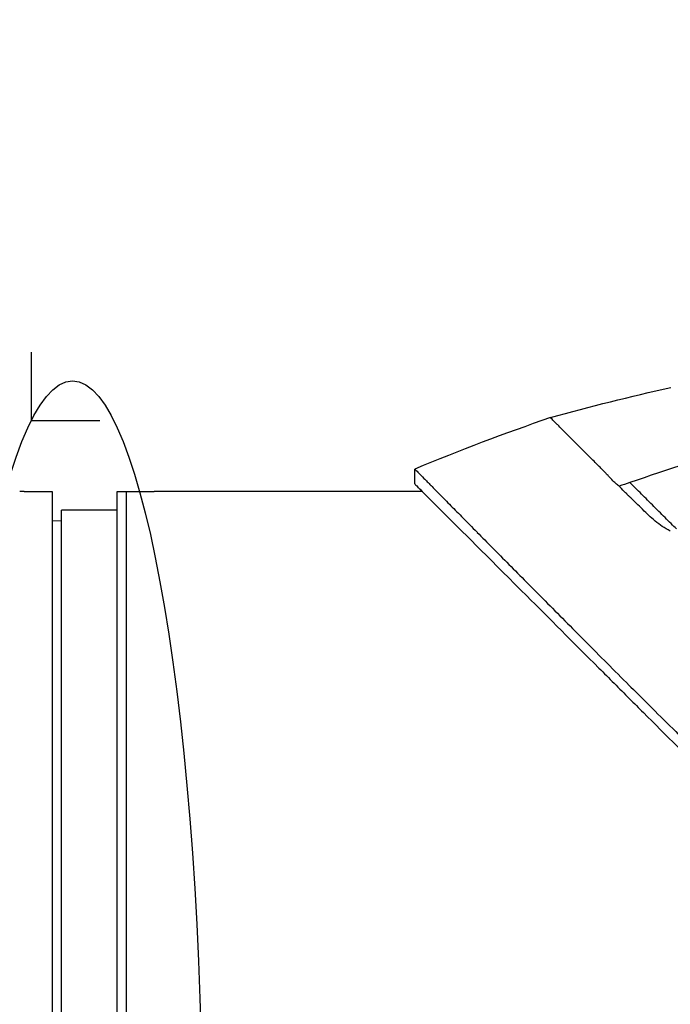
# Model space of a CAD drawing. Header units: millimetres. Extents: x 0 to 4378, y 0 to 2376.
# Tile 128 of 236: x 1583 to 1653, y 877 to 984. Entities that reach past the tile are written whole.
import ezdxf

# ---------------------------------------------------------------- set-up
doc = ezdxf.new("R2010")
doc.units = ezdxf.units.MM
doc.header["$LTSCALE"] = 0.2
doc.layers.add('13_After Rev.Num.', color=6, linetype='Continuous')
doc.styles.add('Rainbow-5.0 Style', font='malgunsl.ttf')
doc.dimstyles.new('Rainbow-5.0 Style', dxfattribs={"dimtxt": 4, "dimasz": 2.5, "dimexe": 1, "dimexo": 1, "dimgap": 1, "dimtad": 1, "dimdsep": 46, "dimtxsty": 'Rainbow-5.0 Style', "dimcen": 0, "dimclrd": 251, "dimclre": 251, "dimclrt": 7, "dimazin": 3, "dimtp": 0.1, "dimtm": 0.1, "dimtfac": 0.61, "dimtmove": 0, "dimatfit": 3, "dimfxl": 1, "dimlwd": -1, "dimlwe": -1, "dimarcsym": 1})

# ---------------------------------------------------------------- blocks, each defined once
blk = doc.blocks.new('A$C44151a85')
for p, q in [((-57.45, 273.84), (-57.45, 275.44)), ((-99.5, 273), (-96.5, 273)), ((-96.5, 273), (-96.5, 121)), ((-89.5, 121), (-89.5, 273)), ((-89.5, 273), (-88.5, 273)), ((-88.5, 121), (-88.5, 273)), ((-88.5, 273), (-85.5, 273)), ((-88.5, 121), (-88.5, 273)), ((-56.62, 273), (-85, 273)), ((-95.5, 123), (-95.5, 271)), ((-89.5, 271), (-95.5, 271)), ((-96.5, 269.87), (-95.5, 269.89))]:
    blk.add_line(p, q)
blk.add_arc((41.86, 35.13), 260.02, 109.01, 112.4533)
for centre, major_axis, start_param in [((116.54, -164.87), (438.85, 150.81), 1.542896), ((116.54, -164.85), (438.43, 151.98), 1.568118)]:
    blk.add_ellipse(centre, major_axis=major_axis, ratio=1, start_param=start_param, end_param=1.570796)
for points in [[(-42.84, 280.97), (-38.54, 282.17), (-34.21, 283.26), (-29.86, 284.22)], [(-42.84, 280.97), (-42.84, 280.97), (-42.84, 280.97), (-42.84, 280.97)], [(-56.62, 273), (-56.83, 273.21), (-57, 273.38), (-57.13, 273.51)]]:
    blk.add_open_spline(points, degree=3)
for points, knots in [([(-35.44, 273.58), (-35.56, 273.68), (-35.69, 273.79), (-35.81, 273.9), (-35.87, 273.96), (-35.93, 274.01), (-35.99, 274.07), (-36.13, 274.21), (-36.29, 274.37), (-36.48, 274.57), (-36.51, 274.61), (-36.59, 274.69), (-36.71, 274.82), (-36.8, 274.92), (-36.88, 275), (-36.93, 275.06), (-37.03, 275.16), (-37.18, 275.32), (-37.39, 275.52), (-37.65, 275.79), (-37.94, 276.08), (-38.25, 276.38), (-38.53, 276.66), (-38.79, 276.92), (-39.04, 277.17), (-39.17, 277.3), (-39.39, 277.52), (-39.69, 277.82), (-39.81, 277.94), (-39.95, 278.08), (-40.09, 278.22), (-40.6, 278.73), (-40.86, 278.99), (-40.98, 279.11), (-41.41, 279.54), (-41.76, 279.9), (-42.04, 280.18), (-42.08, 280.22), (-42.12, 280.26), (-42.16, 280.3), (-42.38, 280.52), (-42.55, 280.69), (-42.66, 280.8), (-42.78, 280.92), (-42.83, 280.97), (-42.84, 280.97)], [0, 0, 0, 0, 0.0239304, 0.0239304, 0.0239304, 0.0357143, 0.0357143, 0.0357143, 0.0714286, 0.0714286, 0.0714286, 0.0892857, 0.0892857, 0.0892857, 0.1071429, 0.1071429, 0.1071429, 0.1428571, 0.1428571, 0.1428571, 0.2142857, 0.2142857, 0.2142857, 0.2857143, 0.2857143, 0.2857143, 0.3613783, 0.3613783, 0.3613783, 0.3928571, 0.3928571, 0.3928571, 0.5, 0.5, 0.5, 0.6744467, 0.6744467, 0.6744467, 0.7, 0.7, 0.7, 0.85, 0.85, 0.85, 1, 1, 1, 1]), ([(-57.45, 275.44), (-57.45, 275.44), (-57.41, 275.4), (-57.34, 275.33), (-57.3, 275.29), (-57.26, 275.24), (-57.2, 275.19), (-57.15, 275.13), (-57.08, 275.06), (-57.01, 274.99), (-56.86, 274.84), (-56.68, 274.65), (-56.46, 274.43), (-56.35, 274.32), (-56.23, 274.2), (-56.1, 274.07), (-55.98, 273.95), (-55.84, 273.81), (-55.7, 273.67), (-55.7, 273.66), (-55.69, 273.66), (-55.69, 273.65), (-55.4, 273.36), (-55.08, 273.03), (-54.72, 272.67), (-54.54, 272.49), (-54.36, 272.3), (-54.16, 272.11), (-53.97, 271.91), (-53.77, 271.71), (-53.56, 271.49), (-53.14, 271.07), (-52.69, 270.62), (-52.22, 270.14), (-51.76, 269.67), (-51.27, 269.18), (-50.76, 268.66), (-50.74, 268.64), (-50.73, 268.63), (-50.71, 268.61), (-49.67, 267.56), (-48.53, 266.4), (-47.3, 265.17), (-46.69, 264.55), (-46.06, 263.91), (-45.41, 263.25), (-44.76, 262.6), (-44.08, 261.92), (-43.4, 261.23), (-42.7, 260.53), (-41.99, 259.82), (-41.27, 259.09), (-40.54, 258.36), (-39.8, 257.61), (-39.04, 256.85), (-38.29, 256.09), (-37.52, 255.31), (-36.73, 254.53), (-35.95, 253.74), (-35.15, 252.94), (-34.35, 252.13), (-34.29, 252.08), (-34.23, 252.02), (-34.18, 251.96), (-33.42, 251.21), (-32.65, 250.44), (-31.87, 249.67), (-31.04, 248.84), (-30.2, 248.01), (-29.34, 247.16), (-28.07, 245.89), (-26.76, 244.6), (-25.44, 243.28), (-25, 242.85), (-24.56, 242.41), (-24.12, 241.97), (-23.89, 241.75), (-23.67, 241.52), (-23.44, 241.3), (-22.77, 240.63), (-22.1, 239.96), (-21.42, 239.29), (-20.06, 237.95), (-18.69, 236.59), (-17.3, 235.21), (-15.92, 233.84), (-14.52, 232.45), (-13.1, 231.05), (-13.01, 230.96), (-12.93, 230.88), (-12.84, 230.79), (-9.15, 227.13), (-5.38, 223.4), (-1.57, 219.63), (-1.47, 219.53), (-1.38, 219.44), (-1.28, 219.35), (-0.32, 218.4), (0.64, 217.44), (1.61, 216.49), (2.58, 215.53), (3.55, 214.57), (4.53, 213.61), (6.48, 211.69), (8.42, 209.77), (10.36, 207.85), (10.45, 207.77), (10.53, 207.69), (10.61, 207.61), (12.57, 205.67), (14.52, 203.74), (16.47, 201.81), (17.45, 200.85), (18.42, 199.88), (19.39, 198.92), (20.36, 197.95), (21.33, 196.99), (22.3, 196.03), (22.36, 195.97), (22.42, 195.91), (22.48, 195.85), (24.4, 193.93), (26.32, 192.02), (28.22, 190.13), (29.16, 189.18), (30.11, 188.24), (31.05, 187.3), (31.99, 186.36), (32.93, 185.42), (33.86, 184.49), (33.9, 184.45), (33.95, 184.4), (34, 184.35), (35.88, 182.48), (37.74, 180.61), (39.57, 178.78), (41.4, 176.94), (43.21, 175.14), (44.98, 173.36), (45.87, 172.47), (46.75, 171.59), (47.62, 170.71), (48.49, 169.84), (49.35, 168.97), (50.21, 168.11), (51.06, 167.25), (51.9, 166.41), (52.73, 165.57), (53.57, 164.73), (54.39, 163.91), (55.2, 163.09), (55.21, 163.07), (55.23, 163.06), (55.25, 163.04), (56.06, 162.22), (56.86, 161.42), (57.64, 160.62), (58.43, 159.83), (59.2, 159.05), (59.96, 158.28), (60.72, 157.52), (61.47, 156.77), (62.19, 156.03), (63.65, 154.56), (65.04, 153.16), (66.35, 151.82), (66.68, 151.49), (67.01, 151.16), (67.33, 150.83), (67.65, 150.51), (67.96, 150.19), (68.27, 149.88), (69.51, 148.63), (70.66, 147.46), (71.71, 146.39), (71.72, 146.39), (71.72, 146.38), (71.72, 146.38), (72.25, 145.85), (72.75, 145.34), (73.22, 144.86), (73.7, 144.38), (74.14, 143.92), (74.56, 143.5), (74.98, 143.08), (75.36, 142.68), (75.72, 142.32), (76.07, 141.96), (76.39, 141.63), (76.68, 141.34), (76.97, 141.05), (77.22, 140.79), (77.44, 140.56), (77.55, 140.45), (77.65, 140.35), (77.75, 140.26), (77.84, 140.16), (77.92, 140.08), (78, 140), (78.14, 139.85), (78.25, 139.74), (78.33, 139.66), (78.4, 139.59), (78.44, 139.55), (78.44, 139.55)], [0, 0, 0, 0, 0.0041991, 0.0041991, 0.0041991, 0.0062987, 0.0062987, 0.0062987, 0.0083983, 0.0083983, 0.0083983, 0.0125974, 0.0125974, 0.0125974, 0.014697, 0.014697, 0.014697, 0.0167965, 0.0167965, 0.0167965, 0.0168599, 0.0168599, 0.0168599, 0.0210764, 0.0210764, 0.0210764, 0.0231847, 0.0231847, 0.0231847, 0.025293, 0.025293, 0.025293, 0.0295096, 0.0295096, 0.0295096, 0.0335924, 0.0335924, 0.0335924, 0.0337261, 0.0337261, 0.0337261, 0.0420526, 0.0420526, 0.0420526, 0.0462159, 0.0462159, 0.0462159, 0.0503791, 0.0503791, 0.0503791, 0.0545745, 0.0545745, 0.0545745, 0.0587698, 0.0587698, 0.0587698, 0.0629602, 0.0629602, 0.0629602, 0.0671505, 0.0671505, 0.0671505, 0.0674414, 0.0674414, 0.0674414, 0.0713694, 0.0713694, 0.0713694, 0.0755743, 0.0755743, 0.0755743, 0.0818817, 0.0818817, 0.0818817, 0.0839768, 0.0839768, 0.0839768, 0.0850355, 0.0850355, 0.0850355, 0.0881892, 0.0881892, 0.0881892, 0.0944966, 0.0944966, 0.0944966, 0.1008041, 0.1008041, 0.1008041, 0.1011921, 0.1011921, 0.1011921, 0.1176445, 0.1176445, 0.1176445, 0.1180502, 0.1180502, 0.1180502, 0.1221943, 0.1221943, 0.1221943, 0.1263384, 0.1263384, 0.1263384, 0.1346266, 0.1346266, 0.1346266, 0.1349824, 0.1349824, 0.1349824, 0.143338, 0.143338, 0.143338, 0.1475158, 0.1475158, 0.1475158, 0.1516936, 0.1516936, 0.1516936, 0.1519551, 0.1519551, 0.1519551, 0.160293, 0.160293, 0.160293, 0.164462, 0.164462, 0.164462, 0.168631, 0.168631, 0.168631, 0.1688379, 0.1688379, 0.1688379, 0.1772635, 0.1772635, 0.1772635, 0.1856891, 0.1856891, 0.1856891, 0.1899019, 0.1899019, 0.1899019, 0.1941147, 0.1941147, 0.1941147, 0.1983275, 0.1983275, 0.1983275, 0.2025403, 0.2025403, 0.2025403, 0.2026348, 0.2026348, 0.2026348, 0.206856, 0.206856, 0.206856, 0.2110771, 0.2110771, 0.2110771, 0.2152983, 0.2152983, 0.2152983, 0.2237405, 0.2237405, 0.2237405, 0.2258511, 0.2258511, 0.2258511, 0.2279617, 0.2279617, 0.2279617, 0.2364039, 0.2364039, 0.2364039, 0.2364237, 0.2364237, 0.2364237, 0.240644, 0.240644, 0.240644, 0.2448644, 0.2448644, 0.2448644, 0.2490847, 0.2490847, 0.2490847, 0.253305, 0.253305, 0.253305, 0.2575358, 0.2575358, 0.2575358, 0.2596491, 0.2596491, 0.2596491, 0.2617623, 0.2617623, 0.2617623, 0.2659889, 0.2659889, 0.2659889, 0.2702154, 0.2702154, 0.2702154, 0.2702154]), ([(-57.45, 273.84), (-57.45, 273.84), (-57.15, 273.54), (-56.01, 272.39), (-55.18, 271.55), (-51.97, 268.36), (-48.95, 265.35), (-43.01, 259.4), (-40.39, 256.78), (-36.53, 252.92), (-35.43, 251.82), (-33.82, 250.21), (-33.32, 249.71), (-30.42, 246.81), (-27.93, 244.31), (-21.31, 237.69), (-17.07, 233.45), (-10.42, 226.81), (-8.07, 224.45), (-4.64, 221.03), (-3.58, 219.97), (-1.76, 218.14), (-1.01, 217.38), (0.06, 216.32), (0.37, 216.01), (0.95, 215.43), (1.24, 215.15), (1.52, 214.87)], [-12.224149, -12.224149, -12.224149, -12.224149, -11.037359, -11.037359, -9.877095, -9.877095, -7.592298, -7.592298, -6.07984, -6.07984, -5.495393, -5.495393, -5.239423, -5.239423, -4.019638, -4.019638, -2.082992, -2.082992, -1.043435, -1.043435, -0.581051, -0.581051, -0.251822, -0.251822, -0.120605, -0.120605, -0.000021, -0.000021, -0.000021, -0.000021]), ([(-29.27, 268.99), (-29.62, 269.34), (-30.04, 269.75), (-30.48, 270.2), (-30.92, 270.64), (-31.39, 271.11), (-31.85, 271.57), (-32.31, 272.03), (-32.77, 272.49), (-33.18, 272.9), (-33.6, 273.31), (-33.97, 273.69), (-34.27, 273.98)], [-1, -1, -1, -1, -0.75, -0.75, -0.75, -0.5, -0.5, -0.5, -0.25, -0.25, -0.25, 0, 0, 0, 0]), ([(-99.5, 273), (-99.56, 273), (-99.61, 273), (-99.67, 273), (-99.72, 273), (-99.77, 273), (-99.81, 273), (-99.86, 273), (-99.89, 273), (-99.92, 273), (-99.95, 273), (-99.98, 273), (-99.99, 273), (-100, 273), (-100, 273), (-100, 273), (-100, 273), (-100, 273), (-100, 273)], [0, 0, 0, 0, 0.1074687, 0.1074687, 0.1074687, 0.2149373, 0.2149373, 0.2149373, 0.3224073, 0.3224073, 0.3224073, 0.4298784, 0.4298784, 0.4298784, 0.5, 0.5, 0.5, 0.5001155, 0.5001155, 0.5001155, 0.5001155]), ([(-85, 273), (-85, 273), (-85.01, 273), (-85.03, 273), (-85.05, 273), (-85.07, 273), (-85.11, 273), (-85.14, 273), (-85.19, 273), (-85.23, 273), (-85.28, 273), (-85.34, 273), (-85.39, 273), (-85.43, 273), (-85.46, 273), (-85.5, 273)], [0.5001155, 0.5001155, 0.5001155, 0.5001155, 0.6074687, 0.6074687, 0.6074687, 0.7149373, 0.7149373, 0.7149373, 0.8224074, 0.8224074, 0.8224074, 0.9298784, 0.9298784, 0.9298784, 1, 1, 1, 1]), ([(-29.92, 268.76), (-30.22, 268.9), (-30.52, 269.08), (-30.8, 269.26), (-31.05, 269.43), (-31.29, 269.61), (-31.54, 269.82), (-31.55, 269.83), (-31.57, 269.84), (-31.58, 269.85), (-31.8, 270.03), (-32.03, 270.24), (-32.28, 270.48), (-32.42, 270.61), (-32.64, 270.83), (-32.93, 271.12), (-32.95, 271.14), (-32.97, 271.15), (-32.98, 271.17), (-33.14, 271.33), (-33.35, 271.52), (-33.59, 271.76), (-33.95, 272.11), (-34.16, 272.31), (-34.23, 272.38), (-34.27, 272.41), (-34.31, 272.45), (-34.35, 272.49), (-34.41, 272.55), (-34.48, 272.62), (-34.55, 272.69), (-34.57, 272.71), (-34.68, 272.82), (-34.85, 272.99), (-35.1, 273.26), (-35.3, 273.44), (-35.44, 273.58)], [-1, -1, -1, -1, -0.875, -0.875, -0.875, -0.756037, -0.756037, -0.756037, -0.75, -0.75, -0.75, -0.625, -0.625, -0.625, -0.5, -0.5, -0.5, -0.4885486, -0.4885486, -0.4885486, -0.375, -0.375, -0.375, -0.25, -0.25, -0.25, -0.2247748, -0.2247748, -0.2247748, -0.1875, -0.1875, -0.1875, -0.125, -0.125, -0.125, -0.0000001, -0.0000001, -0.0000001, -0.0000001])]:
    blk.add_open_spline(points, degree=3, knots=knots)
blk = doc.blocks.new('*D155')
at = {"color": 251, "linetype": 'ByBlock', "transparency": 16777216}
for p, q in [((1589.36, 1756.68), (1894.22, 1756.68)), ((1890.22, 1746.68), (1890.22, 866.68)), ((1765.23, 856.68), (1894.22, 856.68))]:
    blk.add_line(p, q, dxfattribs=at)
at = {"color": 251, "transparency": 16777216}
for points in [[(1888.55, 1746.68), (1891.88, 1746.68), (1890.22, 1756.68)], [(1888.55, 866.68), (1891.88, 866.68), (1890.22, 856.68)]]:
    blk.add_solid(points, dxfattribs=at)
at = {"layer": 'Defpoints', "color": 0, "transparency": 16777216}
for p in [(1585.36, 1756.68), (1761.23, 856.68), (1890.22, 856.68)]:
    blk.add_point(p, dxfattribs=at)
at = {"color": 7, "transparency": 16777216, "insert": (1877.94, 1306.68), "char_height": 16, "attachment_point": 5, "rotation": 90, "style": 'Rainbow-5.0 Style'}
blk.add_mtext('900', dxfattribs=at)
blk = doc.blocks.new('*D159')
at = {"color": 251, "linetype": 'ByBlock', "transparency": 16777216}
for p, q in [((1682.62, 945.68), (1682.62, 1054.04)), ((1672.62, 1050.04), (1505.12, 1050.04)), ((1495.12, 1049.53), (1495.12, 1046.04))]:
    blk.add_line(p, q, dxfattribs=at)
at = {"color": 251, "transparency": 16777216}
for points in [[(1505.12, 1051.71), (1505.12, 1048.38), (1495.12, 1050.04)], [(1672.62, 1051.71), (1672.62, 1048.38), (1682.62, 1050.04)]]:
    blk.add_solid(points, dxfattribs=at)
at = {"layer": 'Defpoints', "color": 0, "transparency": 16777216}
for p in [(1495.12, 1053.53), (1495.12, 1050.04), (1682.62, 941.68)]:
    blk.add_point(p, dxfattribs=at)
at = {"color": 7, "transparency": 16777216, "insert": (1588.87, 1062.37), "char_height": 16, "attachment_point": 5, "style": 'Rainbow-5.0 Style'}
blk.add_mtext('187.5', dxfattribs=at)
blk = doc.blocks.new('A$C8cf810bf')
for q in [(9.58, 191.66), (16.95, 184.29)]:
    blk.add_line((9.58, 184.29), q)
blk.add_ellipse((14, 105.26), major_axis=(0, 83.3), ratio=0.168129)

msp = doc.modelspace()

# ---------------------------------------------------------------- block references
msp.add_blockref('A$C44151a85', (1682.619, 659.684))
at = {"layer": '13_After Rev.Num.'}
msp.add_blockref('A$C8cf810bf', (1574.314, 756.056), dxfattribs=at)

# ---------------------------------------------------------------- dimensions: what is measured, and where the dimension line sits
dim = msp.add_linear_dim(base=(1890.215, 856.684), p1=(1585.36, 1756.684), p2=(1761.234, 856.684), angle=90, dimstyle='Rainbow-5.0 Style', override={"dimscale": 4, "dimtol": 0, "dimlim": 0, "dimtp": 0.1, "dimtm": 0.1, "dimtfac": 0.61, "dimtdec": 2, "dimtolj": 0, "dimtzin": 8})
dim.commit()
dim.dimension.update_dxf_attribs({"geometry": '*D155', "text_midpoint": (1877.938, 1306.684)})
dim = msp.add_linear_dim(base=(1495.119, 1050.044), p1=(1682.619, 941.677), p2=(1495.119, 1053.534), dimstyle='Rainbow-5.0 Style', override={"dimscale": 4, "dimtol": 0, "dimlim": 0, "dimtp": 0.1, "dimtm": 0.1, "dimtfac": 0.61, "dimtdec": 2, "dimtolj": 0, "dimtzin": 8})
dim.commit()
dim.dimension.update_dxf_attribs({"geometry": '*D159', "text_midpoint": (1588.869, 1062.365)})

doc.saveas('drawing.dxf')
